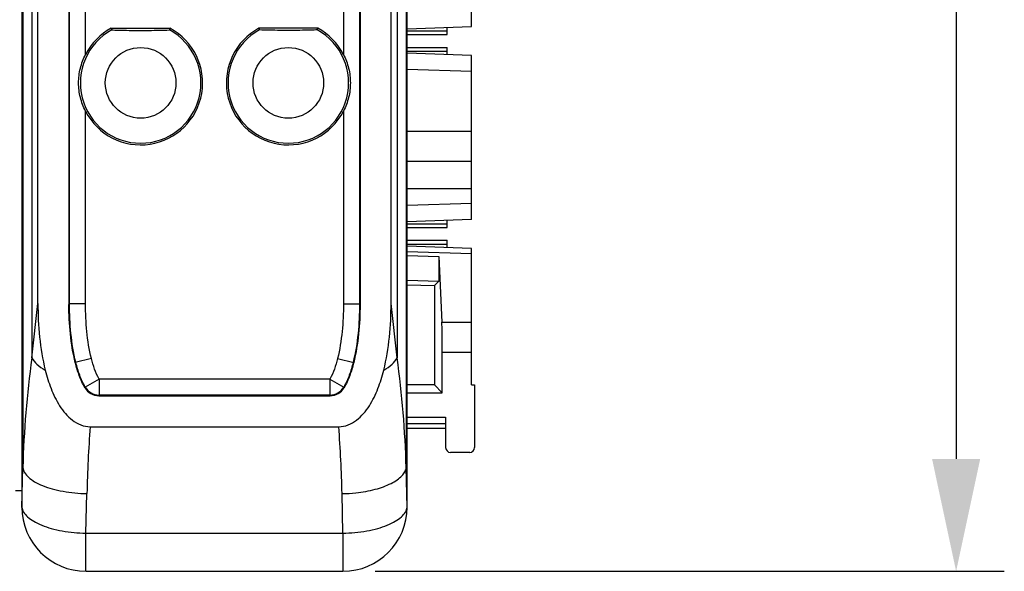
# Model space of a CAD drawing. Header units: millimetres. Extents: x 0 to 421, y 0 to 299.
# Tile 2 of 14: x 156 to 187, y 46 to 63. Entities that reach past the tile are written whole.
import ezdxf

# ---------------------------------------------------------------- set-up
doc = ezdxf.new("R2010")
doc.units = ezdxf.units.MM
doc.header["$LTSCALE"] = 65.395
doc.header["$PDMODE"] = 3
doc.header["$PDSIZE"] = 0.01
doc.layers.get('0').update_dxf_attribs({"linetype": 'CONTINUOUS'})
doc.layers.get('Defpoints').update_dxf_attribs({"linetype": 'CONTINUOUS'})
for name, color, linetype in [('COUPLER-SHAPE', 7, 'CONTINUOUS'), ('IO_COUPLER_MODULE-DIM', 7, 'CONTINUOUS'), ('TERMINAL_PLUG-SHAPE', 7, 'CONTINUOUS')]:
    doc.layers.add(name, color=color, linetype=linetype)
doc.styles.get("Standard").update_dxf_attribs({"font": 'gothic.ttf'})
doc.dimstyles.new('DIMSTYLE_1', dxfattribs={"dimtxt": 3.5, "dimasz": 3.5, "dimexe": 1.5, "dimexo": 1, "dimgap": 0.875, "dimtad": 1, "dimdec": 5, "dimdsep": 46, "dimtxsty": 'STANDARD', "dimblk": '_FILLED', "dimblk1": '_FILLED', "dimblk2": '_FILLED', "dimcen": 0.09, "dimadec": 5, "dimazin": 2, "dimtp": 0.2, "dimtm": 0.2, "dimtfac": 1, "dimtdec": 5, "dimtofl": 0, "dimtmove": 0, "dimatfit": 3, "dimldrblk": '_FILLED', "dimfxl": 1, "dimtolj": 1, "dimarcsym": 0})

# ---------------------------------------------------------------- blocks, each defined once
blk = doc.blocks.new('_FILLED')
at = {"color": 0, "linetype": 'ByBlock'}
blk.add_solid([(0, 0), (-1, 0.2143), (-1, -0.2143)], dxfattribs=at)
blk = doc.blocks.new('*D139')
at = {"layer": 'Defpoints', "color": 0, "linetype": 'Continuous'}
for p in [(166.199, 147.214), (166.202, 46.214), (185.299, 46.214)]:
    blk.add_point(p, dxfattribs=at)
at = {"layer": 'IO_COUPLER_MODULE-DIM', "color": 0, "linetype": 'Continuous', "lineweight": -2}
for p, q in [((167.199, 147.214), (186.799, 147.214)), ((185.299, 143.714), (185.299, 49.714)), ((167.202, 46.214), (186.799, 46.214))]:
    blk.add_line(p, q, dxfattribs=at)
at = {"layer": 'IO_COUPLER_MODULE-DIM', "color": 0, "linetype": 'Continuous', "lineweight": -2, "xscale": 3.5, "yscale": 3.5, "zscale": 3.5}
for p, rotation in [((185.299, 147.214), 90), ((185.299, 46.214), 270)]:
    blk.add_blockref('_FILLED', p, dxfattribs=dict(at, rotation=rotation))
at = {"layer": 'IO_COUPLER_MODULE-DIM', "color": 0, "linetype": 'Continuous', "insert": (178.424, 96.773), "char_height": 4.5, "attachment_point": 2, "rotation": 90, "line_spacing_factor": 0.9}
blk.add_mtext('\\A1;101', dxfattribs=at)

msp = doc.modelspace()

# ---------------------------------------------------------------- linework, layer by layer
at = {"layer": 'COUPLER-SHAPE', "color": 7, "linetype": 'Continuous'}
for p, q in [((170.199485, 63.164469), (170.199485, 94.764469)), ((168.199485, 63.094627), (170.199485, 63.164469)), ((168.199485, 63.031626), (169.449485, 63.031626)), ((168.199485, 62.914469), (169.449485, 62.914469)), ((169.449485, 62.914469), (169.449485, 63.138278)), ((168.199485, 62.514469), (169.449485, 62.514469)), ((168.199485, 62.397311), (169.449485, 62.397311)), ((170.199485, 62.264469), (168.199485, 62.33431)), ((169.449485, 62.290659), (169.449485, 62.514469)), ((170.199485, 57.164469), (170.199485, 62.264469)), ((170.199485, 61.764164), (168.199485, 61.834005)), ((170.199485, 59.896012), (168.199485, 59.896012)), ((170.199485, 58.965261), (168.199485, 58.965261)), ((170.199485, 58.114469), (168.199485, 58.114469)), ((170.199485, 57.664773), (168.199485, 57.594932)), ((170.199485, 57.164469), (168.199485, 57.094627)), ((169.449485, 56.914469), (169.449485, 57.138278)), ((168.199485, 57.031626), (169.449485, 57.031626)), ((168.199485, 56.914469), (169.449485, 56.914469)), ((168.199485, 56.514469), (169.449485, 56.514469)), ((169.449485, 56.290659), (169.449485, 56.514469)), ((168.199485, 56.397311), (169.449485, 56.397311)), ((170.199485, 56.264469), (168.199485, 56.33431)), ((170.199485, 56.089823), (168.199485, 56.159665)), ((170.199485, 52.014469), (170.199485, 56.264469)), ((168.199485, 56.04164), (169.191932, 56.008459)), ((169.191932, 56.008459), (169.189527, 55.239133)), ((169.191932, 56.008459), (169.282784, 53.963677)), ((168.199485, 55.272234), (169.189527, 55.239133)), ((169.189527, 55.239133), (169.049485, 55.103896)), ((168.199485, 55.133579), (169.049485, 55.103896)), ((169.049485, 55.103896), (169.049485, 52.014469)), ((169.282784, 53.963677), (170.199485, 53.963677)), ((169.293856, 53.032925), (170.199485, 53.032925)), ((169.293856, 51.770098), (169.293856, 53.032925)), ((169.049485, 52.014469), (168.199485, 52.014469)), ((169.293856, 51.770098), (169.049485, 52.014469)), ((170.199485, 52.014469), (170.299485, 52.014469)), ((170.299485, 52.014469), (170.299485, 50.064469)), ((168.199485, 51.770098), (169.293856, 51.770098)), ((168.199485, 51.014469), (169.399485, 51.014469)), ((169.399485, 51.014469), (169.399485, 50.064469)), ((168.199485, 50.814469), (169.399485, 50.814469)), ((168.199485, 50.664469), (169.399485, 50.664469)), ((170.149485, 49.914469), (169.549485, 49.914469)), ((156.199485, 48.714469), (155.999485, 48.714469))]:
    msp.add_line(p, q, dxfattribs=at)
for centre, start, end in [((169.549485, 50.064469), 180, 270), ((170.149485, 50.064469), 270, 0)]:
    msp.add_arc(centre, 0.15, start, end, dxfattribs=at)
msp.add_ellipse((169.276401, 53.032925), major_axis=(0, 1), ratio=0.017455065, start_param=-1.570796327, end_param=-0.374333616, dxfattribs=at)
at = {"layer": 'TERMINAL_PLUG-SHAPE', "color": 7, "linetype": 'Continuous'}
for p, q in [((156.511699, 120.52713), (156.511699, 52.855612)), ((156.699485, 54.550249), (156.699485, 120.566602)), ((157.664565, 120.566602), (157.664594, 54.515328)), ((157.682634, 54.533398), (157.682634, 120.539484)), ((166.716336, 120.539484), (166.716336, 54.533398)), ((166.734406, 120.566602), (166.734376, 54.515328)), ((167.699485, 54.550249), (167.699485, 120.566602)), ((167.887272, 120.52713), (167.887272, 52.855612)), ((156.199485, 120.398897), (156.199485, 48.214469)), ((156.22836, 120.427772), (156.22836, 49.443065)), ((168.17061, 120.427772), (168.17061, 49.443065)), ((168.199485, 48.214469), (168.199485, 120.398897)), ((158.18233, 62.295881), (158.18233, 63.695606)), ((166.216641, 63.695606), (166.216641, 62.295881)), ((158.985422, 63.114469), (160.813549, 63.114469)), ((165.413549, 63.114469), (163.585422, 63.114469)), ((158.182337, 54.53382), (158.18233, 60.533056)), ((166.216641, 60.533056), (166.216634, 54.53382)), ((156.511699, 52.855612), (156.699485, 54.550249)), ((166.216634, 54.53382), (166.716336, 54.533609)), ((167.887272, 52.855612), (167.699485, 54.550249)), ((158.366208, 52.834167), (157.863874, 52.708705)), ((166.032772, 52.834205), (166.535109, 52.70875)), ((158.605488, 52.197305), (158.174445, 51.944555)), ((165.793388, 52.197313), (158.605502, 52.197313)), ((158.605502, 52.197313), (158.605502, 51.697618)), ((165.793388, 52.197313), (165.793388, 51.697618)), ((165.793388, 52.197311), (166.224874, 51.94529)), ((158.595224, 51.679548), (165.803708, 51.679548)), ((165.793388, 51.697618), (158.605502, 51.697618)), ((158.328491, 50.714469), (166.07048, 50.714469)), ((156.199485, 48.203386), (156.22836, 49.443065)), ((168.199485, 48.203386), (168.17061, 49.443065)), ((158.196943, 47.39965), (158.22562, 48.630788)), ((166.202027, 47.39965), (166.173351, 48.630788)), ((158.196943, 47.39965), (166.202027, 47.39965)), ((158.196943, 46.214469), (158.196943, 47.39965)), ((166.202027, 47.39965), (166.202027, 46.214469)), ((158.199485, 46.214469), (166.199485, 46.214469))]:
    msp.add_line(p, q, dxfattribs=at)
for centre in [(159.899485, 61.414469), (164.499485, 61.414469)]:
    msp.add_circle(centre, 1.1, dxfattribs=at)
for centre, radius, start, end in [((159.899485, 61.414469), 1.877777, 118.6660723, 61.3339277), ((159.899485, 61.414469), 1.930158, 118.266221, 152.8286578), ((159.899485, 61.414469), 1.930158, 207.1713422, 61.733779), ((174.003737, 66.895845), 15.487046, 194.132423, 194.3323485), ((145.795234, 66.895845), 15.487046, 345.6676515, 345.867577), ((164.499485, 61.414469), 1.930158, 118.266221, 332.8286578), ((164.499485, 61.414469), 1.877777, 118.6660723, 61.3339277), ((178.603737, 66.895845), 15.487046, 194.132423, 194.3323485), ((150.395234, 66.895845), 15.487046, 345.6676515, 345.867577), ((164.499485, 61.414469), 1.930158, 27.1713422, 61.733779), ((187.977634, 48.525012), 31.762544, 172.1637144, 178.3437124), ((136.42131, 48.52501), 31.76257, 1.6562901, 7.8362831), ((158.595198, 52.179198), 0.49965, 210.9083246, 270.0029352), ((158.605817, 52.197864), 0.500246, 210.4221948, 269.963928), ((165.793072, 52.197864), 0.500247, 270.0362449, 329.6753667), ((165.803734, 52.179198), 0.49965, 269.997026, 329.2144305), ((198.075996, 47.707756), 39.861065, 175.6740818, 178.6731275), ((126.324226, 47.707818), 39.859813, 1.3268254, 4.3259653), ((166.078703, 53.509344), 4.879474, 271.1114497, 276.1914399), ((158.199485, 48.214469), 2, 180, 270), ((166.199485, 48.214469), 2, 270, 0)]:
    msp.add_arc(centre, radius, start, end, dxfattribs=at)
for points, knots in [([(158.998708, 63.062087), (159.063302, 63.05987), (159.363467, 63.05037), (159.6638, 63.045468), (159.899485, 63.045468)], [0, 0, 0, 0, 0.215212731, 1, 1, 1, 1]), ([(159.899485, 63.045468), (159.985228, 63.045468), (160.285549, 63.047181), (160.585811, 63.054724), (160.800263, 63.062087)], [0, 0, 0, 0, 0.285503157, 1, 1, 1, 1]), ([(164.499485, 63.045468), (164.413743, 63.045468), (164.113422, 63.047181), (163.813159, 63.054724), (163.598708, 63.062087)], [0, 0, 0, 0, 0.285503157, 1, 1, 1, 1]), ([(165.400263, 63.062087), (165.335669, 63.05987), (165.035504, 63.05037), (164.735171, 63.045468), (164.499485, 63.045468)], [0, 0, 0, 0, 0.215212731, 1, 1, 1, 1]), ([(158.18233, 60.533056), (158.112812, 60.66849), (158.004565, 60.956666), (157.949262, 61.414472), (158.004565, 61.872274), (158.112813, 62.16045), (158.18233, 62.295881)], [0, 0, 0, 0, 0.249943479, 0.499999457, 0.750061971, 1, 1, 1, 1]), ([(166.216641, 62.295881), (166.286157, 62.160451), (166.394406, 61.872276), (166.449709, 61.414473), (166.394406, 60.956666), (166.286159, 60.66849), (166.216641, 60.533056)], [0, 0, 0, 0, 0.249936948, 0.499999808, 0.750056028, 1, 1, 1, 1]), ([(156.699485, 54.550249), (156.699485, 54.201574), (156.731697, 53.504015), (156.84311, 52.81295), (156.927573, 52.474785)], [0, 0, 0, 0, 0.500086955, 1, 1, 1, 1]), ([(157.863874, 52.708704), (157.790354, 53.00307), (157.694646, 53.60482), (157.665631, 54.211839), (157.664594, 54.515328)], [0, 0, 0, 0, 0.49993091, 1, 1, 1, 1]), ([(158.182337, 54.53382), (158.119901, 54.533806), (158.004125, 54.533765), (157.867605, 54.533756), (157.77779, 54.533658), (157.731161, 54.533842), (157.701138, 54.533313), (157.686792, 54.533608), (157.682634, 54.533197)], [0, 0, 0, 0, 0.374831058, 0.695075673, 0.819567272, 0.914095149, 0.974918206, 1, 1, 1, 1]), ([(157.881405, 52.713084), (157.807339, 53.009633), (157.711443, 53.61601), (157.683152, 54.227617), (157.682648, 54.533398)], [0, 0, 0, 0, 0.49989889, 1, 1, 1, 1]), ([(158.366208, 52.834167), (158.297061, 53.11102), (158.208845, 53.677391), (158.182813, 54.24834), (158.182337, 54.53382)], [0, 0, 0, 0, 0.499892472, 1, 1, 1, 1]), ([(166.216634, 54.53382), (166.216157, 54.248364), (166.19013, 53.677427), (166.101913, 53.11107), (166.032772, 52.834205)], [0, 0, 0, 0, 0.500077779, 1, 1, 1, 1]), ([(166.716323, 54.533398), (166.715819, 54.227643), (166.687531, 53.61605), (166.591638, 53.009687), (166.517577, 52.713126)], [0, 0, 0, 0, 0.5000709, 1, 1, 1, 1]), ([(166.734376, 54.515328), (166.733339, 54.211846), (166.704326, 53.604844), (166.608624, 53.003108), (166.535108, 52.708749)], [0, 0, 0, 0, 0.500068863, 1, 1, 1, 1]), ([(167.471398, 52.474785), (167.555861, 52.81295), (167.667274, 53.504015), (167.699485, 54.201574), (167.699485, 54.550249)], [0, 0, 0, 0, 0.499913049, 1, 1, 1, 1]), ([(156.511699, 52.855612), (156.550871, 52.781444), (156.678535, 52.635202), (156.83603, 52.527821), (156.927573, 52.474785)], [0, 0, 0, 0, 0.442218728, 1, 1, 1, 1]), ([(158.605502, 52.197313), (158.548048, 52.295301), (158.458425, 52.505866), (158.393756, 52.723867), (158.366208, 52.834167)], [0, 0, 0, 0, 0.499783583, 1, 1, 1, 1]), ([(166.032772, 52.834205), (166.005222, 52.723893), (165.940675, 52.5058), (165.850683, 52.29541), (165.793388, 52.197313)], [0, 0, 0, 0, 0.500213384, 1, 1, 1, 1]), ([(167.471398, 52.474785), (167.562941, 52.527821), (167.720436, 52.635202), (167.8481, 52.781444), (167.887272, 52.855612)], [0, 0, 0, 0, 0.557781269, 1, 1, 1, 1]), ([(156.927573, 52.474785), (156.976069, 52.280621), (157.094205, 51.897361), (157.312336, 51.443295), (157.548491, 51.118568), (157.764856, 50.90751), (158.026948, 50.753273), (158.228583, 50.714469), (158.328491, 50.714469)], [0, 0, 0, 0, 0.25006565, 0.499968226, 0.625072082, 0.750174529, 0.875162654, 1, 1, 1, 1]), ([(158.166503, 51.922545), (158.094229, 52.043253), (157.978997, 52.302178), (157.897992, 52.572099), (157.863874, 52.708704)], [0, 0, 0, 0, 0.499803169, 1, 1, 1, 1]), ([(158.174445, 51.944555), (158.10497, 52.06304), (157.993571, 52.316151), (157.914711, 52.579726), (157.881405, 52.713084)], [0, 0, 0, 0, 0.499812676, 1, 1, 1, 1]), ([(166.07048, 50.714469), (166.170336, 50.714469), (166.371876, 50.753261), (166.633906, 50.907386), (166.85029, 51.118361), (167.086536, 51.443068), (167.304706, 51.897234), (167.42289, 52.280574), (167.471398, 52.474785)], [0, 0, 0, 0, 0.124773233, 0.249716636, 0.374799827, 0.499913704, 0.749872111, 1, 1, 1, 1]), ([(166.517577, 52.713126), (166.484302, 52.579894), (166.405649, 52.316498), (166.294082, 52.063784), (166.224874, 51.94529)], [0, 0, 0, 0, 0.500182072, 1, 1, 1, 1]), ([(166.535108, 52.708749), (166.501032, 52.572304), (166.420229, 52.302644), (166.304906, 52.044181), (166.232977, 51.923464)], [0, 0, 0, 0, 0.500203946, 1, 1, 1, 1]), ([(156.22836, 49.443065), (156.234711, 49.389063), (156.278715, 49.274128), (156.411743, 49.125296), (156.605826, 48.990164), (156.855642, 48.871492), (157.15331, 48.772636), (157.611891, 48.669462), (157.976799, 48.635628), (158.22562, 48.630788)], [0, 0, 0, 0, 0.071642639, 0.156665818, 0.25967687, 0.381338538, 0.519895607, 0.672095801, 1, 1, 1, 1]), ([(166.604958, 48.658332), (166.808095, 48.680515), (167.18327, 48.746142), (167.61493, 48.894357), (167.885597, 49.049999), (168.032542, 49.170685), (168.132412, 49.300612), (168.165214, 49.397176), (168.17061, 49.443065)], [0, 0, 0, 0, 0.332331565, 0.617512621, 0.736515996, 0.838478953, 0.924855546, 1, 1, 1, 1]), ([(156.199684, 48.211927), (156.206035, 48.157925), (156.250039, 48.04299), (156.383067, 47.894157), (156.57715, 47.759025), (156.826967, 47.640354), (157.124635, 47.541497), (157.583216, 47.438323), (157.948124, 47.404489), (158.196943, 47.39965)], [0, 0, 0, 0, 0.071642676, 0.156665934, 0.25967708, 0.38133889, 0.519896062, 0.672096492, 1, 1, 1, 1]), ([(166.202027, 47.39965), (166.450847, 47.404489), (166.815755, 47.438323), (167.274336, 47.541497), (167.572004, 47.640354), (167.821821, 47.759025), (168.015904, 47.894157), (168.148932, 48.04299), (168.192936, 48.157925), (168.199286, 48.211927)], [0, 0, 0, 0, 0.327903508, 0.480103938, 0.61866111, 0.74032292, 0.843334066, 0.928357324, 1, 1, 1, 1])]:
    msp.add_open_spline(points, degree=3, knots=knots, dxfattribs=at)

# ---------------------------------------------------------------- dimensions: what is measured, and where the dimension line sits
at = {"layer": 'IO_COUPLER_MODULE-DIM', "color": 5, "linetype": 'Continuous'}
dim = msp.add_linear_dim(base=(185.299485, 46.214469), p1=(166.199485, 147.214469), p2=(166.202027, 46.214469), angle=270, dimstyle='DIMSTYLE_1', override={"dimtxt": 4.5}, dxfattribs=at)
dim.commit()
dim.dimension.update_dxf_attribs({"geometry": '*D139', "text_midpoint": (185.299485, 96.773357), "dimtype": 160})

doc.saveas('drawing.dxf')
